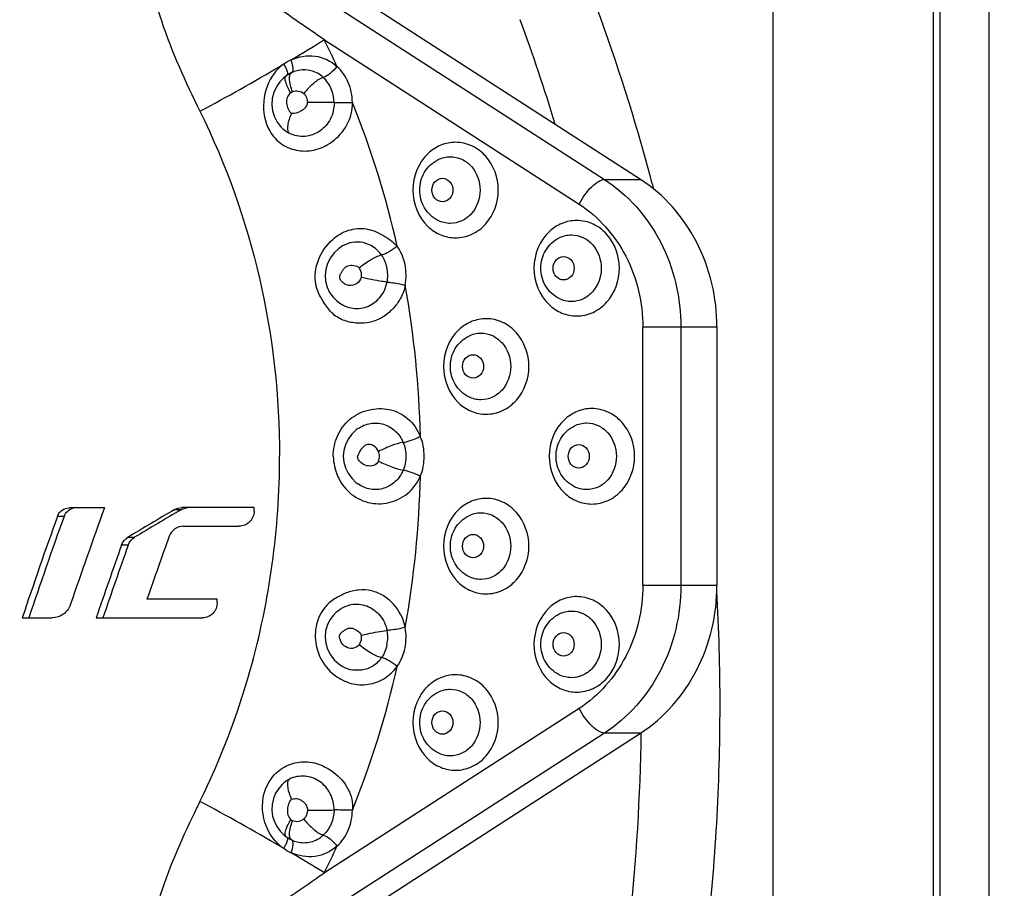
# Model space of a CAD drawing. Header units: millimetres. Extents: x 0 to 420, y 0 to 297.
# Tile 25 of 105: x 98.5 to 102.53, y 117.83 to 121.38. Entities that reach past the tile are written whole.
import ezdxf

# ---------------------------------------------------------------- set-up
doc = ezdxf.new("R2010")
doc.units = ezdxf.units.MM
doc.header["$LTSCALE"] = 23.1
doc.layers.get('0').update_dxf_attribs({"linetype": 'CONTINUOUS'})
doc.layers.add('DIM_PILOTEES', color=7, linetype='CONTINUOUS')
doc.styles.get("Standard").update_dxf_attribs({"font": 'txt', "width": 0.7})
doc.dimstyles.new('DIMSTYLE_1', dxfattribs={"dimtxt": 2.5, "dimasz": 3.5, "dimexe": 2, "dimexo": 0, "dimtad": 1, "dimlfac": 3.333333, "dimdsep": 46, "dimtxsty": 'Standard', "dimblk": '_FILLED', "dimblk1": '_FILLED', "dimblk2": '_FILLED', "dimcen": 0.09, "dimazin": 2, "dimtp": 0.5, "dimtm": 0.5, "dimtfac": 1, "dimtofl": 0, "dimtmove": 0, "dimatfit": 3, "dimldrblk": '_FILLED', "dimfxl": 0, "dimtolj": 1, "dimarcsym": 0})

# ---------------------------------------------------------------- blocks, each defined once
blk = doc.blocks.new('_FILLED')
at = {"color": 0, "linetype": 'ByBlock'}
blk.add_solid([(0, 0), (-1, 0.1429), (-1, -0.1429)], dxfattribs=at)
blk = doc.blocks.new('*D3')
at = {"layer": 'DIM_PILOTEES', "color": 2, "linetype": 'Continuous'}
for p, q in [((74.3574, 100.1284), (74.3574, 170.3745)), ((137.9574, 98.666), (137.9574, 170.3745)), ((74.3574, 168.3745), (106.1574, 168.3745)), ((137.9574, 168.3745), (106.1574, 168.3745))]:
    blk.add_line(p, q, dxfattribs=at)
at = {"layer": 'DIM_PILOTEES', "color": 2, "linetype": 'Continuous', "xscale": 3.5, "yscale": 3.5, "zscale": 3.5, "rotation": 180}
blk.add_blockref('_FILLED', (74.3574, 168.3745), dxfattribs=at)
at = {"layer": 'DIM_PILOTEES', "color": 2, "linetype": 'Continuous', "xscale": 3.5, "yscale": 3.5, "zscale": 3.5}
blk.add_blockref('_FILLED', (137.9574, 168.3745), dxfattribs=at)
at = {"layer": 'DIM_PILOTEES', "color": 2, "linetype": 'Continuous', "insert": (106.1574, 171.4995), "char_height": 2.5, "width": 8.035714, "attachment_point": 2, "line_spacing_factor": 0.9}
blk.add_mtext('{\\ftxt;\\W0.0001;\\H0.0001;\\~}{\\ftxt;\\W2.1428571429;\\H2.5; }{\\ftxt;\\W0.0001;\\H0.0001;\\~}', dxfattribs=at)

msp = doc.modelspace()

# ---------------------------------------------------------------- linework, layer by layer
at = {"color": 7, "linetype": 'Continuous'}
for p, q in [((102.2368, 123.5395), (102.2368, 115.7095)), ((102.2636, 123.5095), (102.2636, 115.7395)), ((102.4641, 123.5095), (102.4641, 115.7395)), ((101.5815, 122.376), (101.5815, 117.1631)), ((101.0416, 120.7252), (99.2556, 121.8771)), ((99.2314, 121.7976), (100.8941, 120.7252)), ((99.7494, 121.296), (100.7903, 120.6246)), ((99.5832, 121.1959), (99.5707, 121.1885)), ((99.5939, 121.1486), (99.5844, 121.1411)), ((99.6157, 121.1615), (99.6134, 121.1604)), ((99.6137, 121.1602), (99.6157, 121.1615)), ((100.8941, 120.7252), (101.0416, 120.7252)), ((99.8238, 120.4537), (99.8227, 120.453)), ((99.7984, 120.2309), (99.7988, 120.2305)), ((101.0503, 119.0676), (101.0503, 120.1216)), ((101.3536, 120.1215), (101.0503, 120.1215)), ((101.2061, 120.1215), (101.2061, 119.0676)), ((101.3536, 120.1215), (101.3536, 119.0676)), ((99.8862, 119.7072), (99.8867, 119.7075)), ((99.8867, 119.4815), (99.8863, 119.4818)), ((98.8511, 119.3837), (98.7072, 119.3838)), ((99.1636, 119.3764), (99.1362, 119.3764)), ((99.4621, 119.3849), (99.1672, 119.3849)), ((99.4622, 119.3704), (99.4621, 119.3849)), ((98.6858, 119.3491), (98.6586, 119.3491)), ((99.173, 119.3087), (99.4006, 119.3087)), ((98.9465, 119.2637), (98.9738, 119.2637)), ((98.948, 119.2321), (98.9206, 119.2321)), ((101.0503, 119.0676), (101.3536, 119.0676)), ((99.3113, 119.0111), (99.0247, 119.0111)), ((99.3117, 118.9966), (99.3113, 119.0111)), ((98.5147, 118.935), (98.6376, 118.9349)), ((98.8171, 118.9349), (99.2514, 118.9349)), ((99.7982, 118.9581), (99.7992, 118.9589)), ((99.8239, 118.7353), (99.8225, 118.7361)), ((100.7903, 118.5644), (99.7494, 117.8931)), ((100.8941, 118.4639), (99.2314, 117.3915)), ((99.2556, 117.312), (101.0416, 118.4639)), ((101.0416, 118.4639), (100.8941, 118.4639)), ((99.5707, 118.0006), (99.5832, 117.9932)), ((99.6076, 118.0317), (99.6134, 118.0287)), ((99.6134, 118.0287), (99.6157, 118.0276))]:
    msp.add_line(p, q, dxfattribs=at)
for points in [[(99.5844, 121.1411), (99.5676, 121.124), (99.5534, 121.1037), (99.5428, 121.0808), (99.5364, 121.0562), (99.5344, 121.0305), (99.5375, 121.0052), (99.5453, 120.9812), (99.5569, 120.9595), (99.5714, 120.9405), (99.576, 120.9356)], [(99.6134, 121.1604), (99.607, 121.157), (99.5998, 121.1527), (99.5939, 121.1486)], [(99.8238, 120.4537), (99.8075, 120.4425), (99.7895, 120.4254), (99.7743, 120.4048), (99.7628, 120.382), (99.7556, 120.3579), (99.7528, 120.3333), (99.7546, 120.3093), (99.7606, 120.286), (99.7709, 120.2641), (99.7851, 120.2443), (99.7988, 120.2305)], [(99.8867, 119.7075), (99.8798, 119.7023), (99.8612, 119.6845), (99.8463, 119.6641), (99.8354, 119.6418), (99.829, 119.6187), (99.8267, 119.5946), (99.8289, 119.5705), (99.8354, 119.5474), (99.8463, 119.5251), (99.8612, 119.5046), (99.8797, 119.4868), (99.8867, 119.4815)], [(99.7982, 118.9581), (99.7861, 118.9459), (99.7716, 118.9261), (99.761, 118.904), (99.7547, 118.8805), (99.7528, 118.8563), (99.7555, 118.8315), (99.7628, 118.8072), (99.7743, 118.7842), (99.7897, 118.7635), (99.8079, 118.7462), (99.8239, 118.7353)], [(99.5766, 118.2539), (99.5628, 118.238), (99.5504, 118.2181), (99.541, 118.1962), (99.5355, 118.1728), (99.5346, 118.1486), (99.538, 118.1247), (99.5453, 118.1019), (99.5561, 118.081), (99.5699, 118.0624)], [(99.5699, 118.0624), (99.5858, 118.0467), (99.5939, 118.0405)], [(99.5939, 118.0405), (99.6009, 118.0357), (99.6076, 118.0317)]]:
    msp.add_lwpolyline(points, dxfattribs=at)
for centre, radius, start, end in [((93.2245, 118.6239), 8.1363, 15.04805, 20.16901), ((93.0954, 118.6383), 7.9416, 16.92895, 20.17966), ((95.1023, 128.8245), 8.8473, 300.65507, 301.68552), ((96.4485, 119.6627), 3.6828, 24.4523, 26.3263), ((94.593, 129.693), 9.8541, 298.1433, 300.34016), ((99.698, 121.0357), 0.1971, 115.4646, 125.6343), ((99.667, 121.0528), 0.1202, 104.0884, 115.226), ((99.6389, 121.0421), 0.0453, 115.1776, 126.1628), ((99.6435, 121.0385), 0.1455, 20.2057, 23.015), ((96.3283, 119.6158), 3.8119, 12.6874, 21.9404), ((99.8367, 120.8996), 0.2411, 156.5165, 160.0078), ((93.1637, 118.6069), 8.1994, 14.72179, 15.05203), ((99.858, 120.3344), 0.1503, 11.4947, 14.2451), ((99.857, 120.3342), 0.1513, 8.7411, 11.4949), ((99.859, 120.334), 0.1493, 349.2162, 0.0704), ((99.8563, 120.3341), 0.152, 0.0583, 8.7377), ((96.2251, 119.5949), 3.9173, 1.1885, 10.279), ((96.3316, 119.5939), 3.2349, 344.3469, 0.0111), ((96.2251, 119.5942), 3.9173, 349.721, 358.8115), ((123.0664, 110.612), 25.7551, 160.08781, 161.0209), ((122.3807, 80.0393), 45.6915, 120.57915, 120.85582), ((122.2881, 80.221), 45.474, 120.56539, 120.84349), ((122.89, 110.7004), 25.7286, 160.35729, 161.33367), ((122.7837, 110.7453), 25.5878, 160.3515, 161.33327), ((123.2538, 110.5813), 25.6537, 160.20588, 160.8162), ((123.0773, 110.6514), 25.6353, 160.44437, 161.14786), ((122.9704, 110.6964), 25.4938, 160.43872, 161.14613), ((92.9753, 118.5744), 8.3909, 0.00124, 3.20699), ((99.8568, 118.8549), 0.1515, 348.5259, 359.9895), ((99.857, 118.8549), 0.1513, 359.9646, 10.675), ((96.3486, 119.5669), 3.7907, 338.0342, 347.3385), ((96.4474, 119.5638), 3.1153, 333.7322, 344.3046), ((92.9791, 118.5745), 8.3871, 353.44277, 0.00047), ((92.8019, 118.5745), 8.2428, 358.90951, 359.2306), ((92.8357, 118.5728), 8.209, 353.45045, 358.91682), ((99.8365, 118.2894), 0.241, 200.0026, 203.4961), ((104.785, 115.4412), 6.1858, 153.66774, 153.92284), ((94.4972, 109.3249), 10.0502, 59.68127, 61.83527), ((99.6389, 118.147), 0.0454, 233.8376, 244.8221), ((99.6893, 118.1487), 0.1883, 221.5658, 228.6406), ((99.6847, 118.1437), 0.1815, 228.6766, 231.158), ((99.6811, 118.1392), 0.1758, 231.1432, 236.1462), ((99.6669, 118.1363), 0.1202, 244.7751, 256.0498), ((96.4544, 119.5235), 3.6764, 333.6728, 335.546), ((99.698, 118.1534), 0.1971, 234.3657, 244.5355), ((95.169, 110.4749), 8.7183, 58.30662, 59.35232)]:
    msp.add_arc(centre, radius, start, end, dxfattribs=at)
for points, knots in [([(99.0733, 121.7671), (99.0549, 121.7386), (99.0326, 121.6718), (99.0351, 121.5697), (99.0535, 121.4702), (99.1115, 121.2773), (99.1816, 121.1241), (99.2411, 121.004)], [0, 0, 0, 0, 0.126208, 0.252112, 0.377024, 0.501589, 1, 1, 1, 1]), ([(99.7493, 121.2958), (99.7223, 121.3143), (99.6686, 121.3513), (99.5889, 121.4065), (99.5109, 121.4607), (99.4356, 121.5135), (99.375, 121.5562), (99.3294, 121.589), (99.2982, 121.6117), (99.2707, 121.6322), (99.2506, 121.6476), (99.238, 121.658), (99.2313, 121.6639), (99.2277, 121.6677), (99.2255, 121.6705), (99.2258, 121.6713)], [0, 0, 0, 0, 0.152341, 0.303154, 0.450859, 0.594241, 0.73121, 0.795465, 0.855676, 0.910323, 0.955515, 0.973166, 0.986772, 0.995804, 1, 1, 1, 1]), ([(99.6133, 121.2136), (99.6434, 121.2273), (99.7125, 121.2401), (99.7764, 121.2094), (99.8009, 121.1874)], [0, 0, 0, 0, 0.500887, 1, 1, 1, 1]), ([(99.5832, 121.1959), (99.5881, 121.1878), (99.5948, 121.1745), (99.6, 121.1579), (99.5977, 121.1523)], [0, 0, 0, 0, 0.611129, 1, 1, 1, 1]), ([(99.6216, 121.179), (99.6215, 121.1816), (99.6201, 121.1935), (99.6166, 121.205), (99.6133, 121.2136)], [0, 0, 0, 0, 0.223609, 1, 1, 1, 1]), ([(99.6191, 121.165), (99.6196, 121.1658), (99.6214, 121.1702), (99.6217, 121.1752), (99.6216, 121.179)], [0, 0, 0, 0, 0.202315, 1, 1, 1, 1]), ([(99.8009, 121.1874), (99.7927, 121.1764), (99.7761, 121.1589), (99.7555, 121.1443), (99.7452, 121.1418)], [0, 0, 0, 0, 0.563463, 1, 1, 1, 1]), ([(99.8641, 121.0401), (99.8637, 121.0678), (99.8526, 121.1226), (99.8207, 121.169), (99.801, 121.1872)], [0, 0, 0, 0, 0.50848, 1, 1, 1, 1]), ([(99.5452, 121.1598), (99.5202, 121.1269), (99.4909, 121.0453), (99.5055, 120.9587), (99.526, 120.9233)], [0, 0, 0, 0, 0.502215, 1, 1, 1, 1]), ([(99.6121, 121.0787), (99.6036, 121.0928), (99.5934, 121.1127), (99.5884, 121.1372), (99.5912, 121.1466), (99.5939, 121.1486)], [0, 0, 0, 0, 0.654653, 0.869595, 1, 1, 1, 1]), ([(99.6109, 121.1103), (99.6086, 121.1199), (99.6056, 121.1355), (99.6079, 121.1527), (99.6116, 121.1578)], [0, 0, 0, 0, 0.610859, 1, 1, 1, 1]), ([(99.6116, 121.1578), (99.6119, 121.1582), (99.6126, 121.1591), (99.6133, 121.1599), (99.6137, 121.1602)], [0, 0, 0, 0, 0.51508, 1, 1, 1, 1]), ([(99.7452, 121.1418), (99.7309, 121.155), (99.6958, 121.1743), (99.6559, 121.1739), (99.6377, 121.1694)], [0, 0, 0, 0, 0.509781, 1, 1, 1, 1]), ([(99.7452, 121.1418), (99.7307, 121.1376), (99.7016, 121.1164), (99.6775, 121.0915), (99.6656, 121.0758)], [0, 0, 0, 0, 0.432934, 1, 1, 1, 1]), ([(99.6121, 121.0787), (99.6058, 121.0742), (99.5958, 121.0608), (99.5938, 121.0364), (99.6, 121.0137), (99.6091, 120.9998), (99.6155, 120.9957)], [0, 0, 0, 0, 0.247618, 0.502398, 0.755579, 1, 1, 1, 1]), ([(99.6196, 121.0832), (99.6269, 121.0866), (99.644, 121.0892), (99.6596, 121.0814), (99.6656, 121.0758)], [0, 0, 0, 0, 0.495236, 1, 1, 1, 1]), ([(99.7892, 121.0392), (99.7894, 121.0164), (99.7798, 120.9704), (99.734, 120.9186), (99.6704, 120.8954), (99.6258, 120.9037), (99.6067, 120.9131)], [0, 0, 0, 0, 0.259813, 0.511747, 0.756128, 1, 1, 1, 1]), ([(99.6155, 120.9957), (99.6293, 120.9942), (99.6562, 121.0028), (99.6818, 121.026), (99.6809, 121.04)], [0, 0, 0, 0, 0.496702, 1, 1, 1, 1]), ([(99.7892, 121.0392), (99.7821, 121.0395), (99.746, 121.0403), (99.7099, 121.0403), (99.6809, 121.04)], [0, 0, 0, 0, 0.195966, 1, 1, 1, 1]), ([(99.7801, 120.8789), (99.8051, 120.8969), (99.8482, 120.9447), (99.8657, 121.0085), (99.8641, 121.0401)], [0, 0, 0, 0, 0.493031, 1, 1, 1, 1]), ([(99.7892, 121.0392), (99.7942, 121.0392), (99.8192, 121.0394), (99.8441, 121.0398), (99.8641, 121.0401)], [0, 0, 0, 0, 0.199965, 1, 1, 1, 1]), ([(99.241, 121.004), (99.348, 120.7878), (99.5117, 120.3256), (99.5665, 119.8387), (99.5665, 119.5945)], [0, 0, 0, 0, 0.496966, 1, 1, 1, 1]), ([(99.6067, 120.9131), (99.6003, 120.9189), (99.5987, 120.9464), (99.605, 120.968), (99.6101, 120.9821)], [0, 0, 0, 0, 0.363981, 1, 1, 1, 1]), ([(99.526, 120.9233), (99.5383, 120.9021), (99.5726, 120.8648), (99.6426, 120.8382), (99.7165, 120.843), (99.7606, 120.8648), (99.7801, 120.8789)], [0, 0, 0, 0, 0.254029, 0.503361, 0.75083, 1, 1, 1, 1]), ([(100.2854, 120.877), (100.2651, 120.877), (100.2235, 120.8687), (100.1882, 120.8455), (100.173, 120.8312)], [0, 0, 0, 0, 0.493408, 1, 1, 1, 1]), ([(100.2854, 120.487), (100.3082, 120.487), (100.3551, 120.4976), (100.433, 120.5568), (100.4781, 120.682), (100.433, 120.8072), (100.3552, 120.8663), (100.3082, 120.877), (100.2854, 120.877)], [0, 0, 0, 0, 0.119586, 0.243043, 0.499986, 0.756937, 0.880408, 1, 1, 1, 1]), ([(100.173, 120.8312), (100.1339, 120.7944), (100.0881, 120.6825), (100.1334, 120.5704), (100.1723, 120.5334)], [0, 0, 0, 0, 0.499887, 1, 1, 1, 1]), ([(100.264, 120.8182), (100.2799, 120.8182), (100.3127, 120.8107), (100.3671, 120.7697), (100.3859, 120.7162), (100.3859, 120.682)], [0, 0, 0, 0, 0.239157, 0.486022, 1, 1, 1, 1]), ([(100.2139, 120.5578), (100.1915, 120.569), (100.1526, 120.6057), (100.1322, 120.682), (100.1526, 120.7583), (100.1916, 120.7949), (100.2139, 120.8062)], [0, 0, 0, 0, 0.249202, 0.500074, 0.750897, 1, 1, 1, 1]), ([(100.2319, 120.6339), (100.2207, 120.6339), (100.1969, 120.6457), (100.1848, 120.682), (100.1969, 120.7183), (100.2207, 120.73), (100.2319, 120.73)], [0, 0, 0, 0, 0.240287, 0.499979, 0.759679, 1, 1, 1, 1]), ([(100.2319, 120.73), (100.2431, 120.73), (100.2669, 120.7183), (100.279, 120.682), (100.2669, 120.6457), (100.2431, 120.6339), (100.2319, 120.6339)], [0, 0, 0, 0, 0.240287, 0.499979, 0.759679, 1, 1, 1, 1]), ([(100.7903, 120.6246), (100.8038, 120.6507), (100.8283, 120.6853), (100.8662, 120.7169), (100.8858, 120.7252), (100.8941, 120.7252)], [0, 0, 0, 0, 0.592718, 0.831922, 1, 1, 1, 1]), ([(100.8941, 120.7252), (100.9901, 120.6634), (101.1519, 120.4783), (101.2061, 120.241), (101.2061, 120.1215)], [0, 0, 0, 0, 0.488599, 1, 1, 1, 1]), ([(101.3536, 120.1215), (101.3536, 120.241), (101.2994, 120.4783), (101.1375, 120.6634), (101.0416, 120.7252)], [0, 0, 0, 0, 0.511401, 1, 1, 1, 1]), ([(100.3859, 120.682), (100.3859, 120.6477), (100.3671, 120.5943), (100.3127, 120.5532), (100.2799, 120.5458), (100.264, 120.5458)], [0, 0, 0, 0, 0.513832, 0.76077, 1, 1, 1, 1]), ([(100.7903, 120.6246), (100.8702, 120.5731), (101.0051, 120.4189), (101.0503, 120.2211), (101.0503, 120.1216)], [0, 0, 0, 0, 0.488598, 1, 1, 1, 1]), ([(100.1723, 120.5334), (100.1876, 120.5189), (100.223, 120.4954), (100.2649, 120.487), (100.2854, 120.487)], [0, 0, 0, 0, 0.506692, 1, 1, 1, 1]), ([(100.7804, 120.5577), (100.7601, 120.5577), (100.7185, 120.5494), (100.6832, 120.5262), (100.668, 120.5119)], [0, 0, 0, 0, 0.493408, 1, 1, 1, 1]), ([(100.7804, 120.1677), (100.8032, 120.1677), (100.8502, 120.1783), (100.928, 120.2375), (100.9731, 120.3627), (100.928, 120.4879), (100.8502, 120.5471), (100.8032, 120.5577), (100.7804, 120.5577)], [0, 0, 0, 0, 0.119586, 0.243043, 0.499986, 0.756937, 0.880408, 1, 1, 1, 1]), ([(99.7834, 120.4805), (99.8022, 120.497), (99.846, 120.5228), (99.9218, 120.529), (99.9909, 120.5004), (100.0293, 120.4699), (100.0471, 120.453)], [0, 0, 0, 0, 0.255264, 0.502406, 0.748995, 1, 1, 1, 1]), ([(100.668, 120.5119), (100.6289, 120.4751), (100.5831, 120.3633), (100.6284, 120.2512), (100.6673, 120.2142)], [0, 0, 0, 0, 0.499887, 1, 1, 1, 1]), ([(100.759, 120.4989), (100.7749, 120.4989), (100.8077, 120.4915), (100.8621, 120.4504), (100.8809, 120.397), (100.8809, 120.3627)], [0, 0, 0, 0, 0.239157, 0.486022, 1, 1, 1, 1]), ([(99.7165, 120.3678), (99.719, 120.3787), (99.7323, 120.4208), (99.7587, 120.4588), (99.7834, 120.4805)], [0, 0, 0, 0, 0.25393, 1, 1, 1, 1]), ([(99.9831, 120.417), (99.9661, 120.4418), (99.9124, 120.4789), (99.8485, 120.468), (99.8238, 120.4537)], [0, 0, 0, 0, 0.512769, 1, 1, 1, 1]), ([(100.0471, 120.453), (100.0369, 120.4443), (100.0166, 120.4304), (99.9941, 120.4191), (99.9831, 120.417)], [0, 0, 0, 0, 0.546022, 1, 1, 1, 1]), ([(100.0795, 120.2939), (100.0847, 120.3213), (100.0844, 120.378), (100.0626, 120.4305), (100.0471, 120.453)], [0, 0, 0, 0, 0.504574, 1, 1, 1, 1]), ([(100.7089, 120.2385), (100.6866, 120.2498), (100.6476, 120.2864), (100.6272, 120.3627), (100.6477, 120.439), (100.6866, 120.4757), (100.7089, 120.4869)], [0, 0, 0, 0, 0.249202, 0.500074, 0.750897, 1, 1, 1, 1]), ([(99.8916, 120.3642), (99.9067, 120.3769), (99.9358, 120.397), (99.9679, 120.4136), (99.9831, 120.417)], [0, 0, 0, 0, 0.558674, 1, 1, 1, 1]), ([(99.8134, 120.3338), (99.8147, 120.338), (99.8191, 120.3456), (99.8258, 120.3566), (99.8338, 120.3668), (99.8486, 120.3752), (99.8694, 120.3757), (99.8864, 120.3704), (99.8916, 120.3642)], [0, 0, 0, 0, 0.130765, 0.260887, 0.389308, 0.51439, 0.757957, 1, 1, 1, 1]), ([(100.7269, 120.3147), (100.7157, 120.3147), (100.6919, 120.3264), (100.6798, 120.3627), (100.6919, 120.399), (100.7157, 120.4107), (100.7269, 120.4107)], [0, 0, 0, 0, 0.240287, 0.499979, 0.759679, 1, 1, 1, 1]), ([(100.7269, 120.4107), (100.7381, 120.4107), (100.7619, 120.399), (100.7741, 120.3627), (100.7619, 120.3264), (100.7381, 120.3147), (100.7269, 120.3147)], [0, 0, 0, 0, 0.240287, 0.499979, 0.759679, 1, 1, 1, 1]), ([(99.7498, 120.2191), (99.7356, 120.2408), (99.7098, 120.2877), (99.7107, 120.3423), (99.7165, 120.3678)], [0, 0, 0, 0, 0.497792, 1, 1, 1, 1]), ([(99.8994, 120.3255), (99.8967, 120.3153), (99.8838, 120.2962), (99.8565, 120.2904), (99.836, 120.2953), (99.8237, 120.3052), (99.8112, 120.3165), (99.8117, 120.3286), (99.8134, 120.3338)], [0, 0, 0, 0, 0.252965, 0.495193, 0.618152, 0.743428, 0.870492, 1, 1, 1, 1]), ([(100.8809, 120.3627), (100.8809, 120.3285), (100.8621, 120.275), (100.8077, 120.234), (100.7749, 120.2265), (100.759, 120.2265)], [0, 0, 0, 0, 0.513832, 0.76077, 1, 1, 1, 1]), ([(100.0795, 120.2939), (100.077, 120.2753), (100.0636, 120.2397), (100.0303, 120.1954), (99.9885, 120.16), (99.9379, 120.1401), (99.8841, 120.1359), (99.8308, 120.146), (99.7817, 120.1732), (99.7599, 120.2036), (99.7498, 120.2191)], [0, 0, 0, 0, 0.129175, 0.255546, 0.379635, 0.501875, 0.624031, 0.74722, 0.872174, 1, 1, 1, 1]), ([(99.7988, 120.2305), (99.8155, 120.2159), (99.8559, 120.1944), (99.9242, 120.1993), (99.9809, 120.2396), (100.0012, 120.2829), (100.0057, 120.3061)], [0, 0, 0, 0, 0.250265, 0.488, 0.733697, 1, 1, 1, 1]), ([(100.0057, 120.3061), (99.9987, 120.3068), (99.963, 120.3118), (99.9276, 120.3189), (99.8994, 120.3255)], [0, 0, 0, 0, 0.194955, 1, 1, 1, 1]), ([(100.0057, 120.3061), (100.0106, 120.3058), (100.0355, 120.3031), (100.06, 120.2985), (100.0795, 120.2939)], [0, 0, 0, 0, 0.199372, 1, 1, 1, 1]), ([(100.6673, 120.2142), (100.6826, 120.1997), (100.718, 120.1761), (100.7599, 120.1677), (100.7804, 120.1677)], [0, 0, 0, 0, 0.506692, 1, 1, 1, 1]), ([(100.4106, 120.1565), (100.3903, 120.1565), (100.3487, 120.1482), (100.3134, 120.125), (100.2982, 120.1107)], [0, 0, 0, 0, 0.493408, 1, 1, 1, 1]), ([(100.4106, 119.7665), (100.4334, 119.7665), (100.4803, 119.7771), (100.5582, 119.8363), (100.6033, 119.9615), (100.5582, 120.0867), (100.4803, 120.1459), (100.4334, 120.1565), (100.4106, 120.1565)], [0, 0, 0, 0, 0.119586, 0.243043, 0.499986, 0.756937, 0.880408, 1, 1, 1, 1]), ([(100.2982, 120.1107), (100.2591, 120.0739), (100.2133, 119.962), (100.2585, 119.85), (100.2975, 119.8129)], [0, 0, 0, 0, 0.499887, 1, 1, 1, 1]), ([(100.3892, 120.0977), (100.4051, 120.0977), (100.4379, 120.0902), (100.4923, 120.0492), (100.5111, 119.9957), (100.5111, 119.9615)], [0, 0, 0, 0, 0.239157, 0.486022, 1, 1, 1, 1]), ([(100.3391, 119.8373), (100.3167, 119.8486), (100.2778, 119.8852), (100.2574, 119.9615), (100.2778, 120.0378), (100.3168, 120.0744), (100.3391, 120.0857)], [0, 0, 0, 0, 0.249202, 0.500074, 0.750897, 1, 1, 1, 1]), ([(100.3571, 119.9135), (100.3459, 119.9135), (100.3221, 119.9252), (100.3099, 119.9615), (100.3221, 119.9978), (100.3459, 120.0095), (100.3571, 120.0095)], [0, 0, 0, 0, 0.240287, 0.499979, 0.759679, 1, 1, 1, 1]), ([(100.3571, 120.0095), (100.3683, 120.0095), (100.3921, 119.9978), (100.4042, 119.9615), (100.3921, 119.9252), (100.3683, 119.9135), (100.3571, 119.9135)], [0, 0, 0, 0, 0.240287, 0.499979, 0.759679, 1, 1, 1, 1]), ([(100.5111, 119.9615), (100.5111, 119.9273), (100.4923, 119.8738), (100.4379, 119.8328), (100.4051, 119.8253), (100.3892, 119.8253)], [0, 0, 0, 0, 0.513832, 0.76077, 1, 1, 1, 1]), ([(100.2975, 119.8129), (100.3127, 119.7985), (100.3482, 119.7749), (100.3901, 119.7665), (100.4106, 119.7665)], [0, 0, 0, 0, 0.506692, 1, 1, 1, 1]), ([(99.8517, 119.7443), (99.8738, 119.7632), (99.9275, 119.789), (100.0157, 119.7926), (100.0961, 119.7527), (100.1304, 119.7033), (100.1415, 119.6761)], [0, 0, 0, 0, 0.252569, 0.498795, 0.74484, 1, 1, 1, 1]), ([(100.8423, 119.7895), (100.822, 119.7895), (100.7805, 119.7813), (100.7452, 119.7581), (100.73, 119.7438)], [0, 0, 0, 0, 0.493408, 1, 1, 1, 1]), ([(100.8423, 119.3995), (100.8651, 119.3995), (100.9121, 119.4102), (100.9899, 119.4693), (101.0351, 119.5945), (100.99, 119.7198), (100.9121, 119.7789), (100.8652, 119.7895), (100.8423, 119.7895)], [0, 0, 0, 0, 0.119586, 0.243043, 0.499986, 0.756937, 0.880408, 1, 1, 1, 1]), ([(99.7854, 119.5945), (99.7862, 119.6227), (99.7971, 119.6789), (99.8307, 119.7263), (99.8517, 119.7443)], [0, 0, 0, 0, 0.504366, 1, 1, 1, 1]), ([(99.8867, 119.7076), (99.9017, 119.7182), (99.9366, 119.7334), (99.9931, 119.729), (100.0424, 119.7006), (100.064, 119.6687), (100.0711, 119.6512)], [0, 0, 0, 0, 0.250851, 0.495952, 0.743567, 1, 1, 1, 1]), ([(100.73, 119.7438), (100.6908, 119.707), (100.645, 119.5951), (100.6903, 119.483), (100.7293, 119.446)], [0, 0, 0, 0, 0.499887, 1, 1, 1, 1]), ([(100.8209, 119.7307), (100.8369, 119.7307), (100.8697, 119.7233), (100.924, 119.6822), (100.9429, 119.6288), (100.9429, 119.5945)], [0, 0, 0, 0, 0.239157, 0.486022, 1, 1, 1, 1]), ([(100.7709, 119.4704), (100.7485, 119.4816), (100.7096, 119.5182), (100.6891, 119.5946), (100.7096, 119.6709), (100.7485, 119.7075), (100.7709, 119.7187)], [0, 0, 0, 0, 0.249202, 0.500074, 0.750897, 1, 1, 1, 1]), ([(100.0714, 119.6514), (100.0556, 119.6488), (100.0214, 119.6374), (99.9885, 119.6233), (99.9708, 119.6144)], [0, 0, 0, 0, 0.447764, 1, 1, 1, 1]), ([(100.0714, 119.6514), (100.0828, 119.6528), (100.1067, 119.6604), (100.1296, 119.67), (100.1415, 119.6761)], [0, 0, 0, 0, 0.460241, 1, 1, 1, 1]), ([(100.1415, 119.5129), (100.1521, 119.5386), (100.163, 119.5945), (100.1521, 119.6505), (100.1415, 119.6761)], [0, 0, 0, 0, 0.5, 1, 1, 1, 1]), ([(99.9708, 119.6144), (99.9657, 119.6232), (99.9562, 119.6361), (99.9369, 119.6439), (99.9163, 119.6418), (99.8961, 119.6227), (99.8895, 119.6032), (99.8844, 119.594)], [0, 0, 0, 0, 0.251272, 0.373224, 0.494568, 0.741141, 1, 1, 1, 1]), ([(100.7888, 119.5465), (100.7777, 119.5465), (100.7539, 119.5582), (100.7417, 119.5945), (100.7539, 119.6309), (100.7777, 119.6426), (100.7888, 119.6426)], [0, 0, 0, 0, 0.240287, 0.499979, 0.759679, 1, 1, 1, 1]), ([(100.7888, 119.6426), (100.8, 119.6426), (100.8238, 119.6309), (100.836, 119.5945), (100.8238, 119.5582), (100.8, 119.5465), (100.7888, 119.5465)], [0, 0, 0, 0, 0.240287, 0.499979, 0.759679, 1, 1, 1, 1]), ([(99.7854, 119.5945), (99.7868, 119.567), (99.7983, 119.5122), (99.8307, 119.4658), (99.8508, 119.4476)], [0, 0, 0, 0, 0.503986, 1, 1, 1, 1]), ([(99.9708, 119.5747), (99.967, 119.5663), (99.9507, 119.5534), (99.9219, 119.5543), (99.8964, 119.5668), (99.8851, 119.5845), (99.8844, 119.594)], [0, 0, 0, 0, 0.248779, 0.493161, 0.742817, 1, 1, 1, 1]), ([(99.9708, 119.5747), (99.9885, 119.5658), (100.0214, 119.5517), (100.0556, 119.5403), (100.0714, 119.5377)], [0, 0, 0, 0, 0.552238, 1, 1, 1, 1]), ([(100.9429, 119.5945), (100.9429, 119.5603), (100.9241, 119.5069), (100.8697, 119.4658), (100.8369, 119.4583), (100.8209, 119.4583)], [0, 0, 0, 0, 0.513832, 0.76077, 1, 1, 1, 1]), ([(100.0712, 119.5377), (100.0642, 119.5203), (100.0424, 119.4885), (99.9932, 119.46), (99.9366, 119.4557), (99.9017, 119.4708), (99.8867, 119.4815)], [0, 0, 0, 0, 0.256327, 0.503963, 0.749217, 1, 1, 1, 1]), ([(100.1415, 119.5129), (100.1296, 119.5191), (100.1067, 119.5287), (100.0828, 119.5362), (100.0714, 119.5377)], [0, 0, 0, 0, 0.539757, 1, 1, 1, 1]), ([(99.8508, 119.4476), (99.8724, 119.4281), (99.9252, 119.3994), (100.0141, 119.3989), (100.0939, 119.4378), (100.1301, 119.486), (100.1415, 119.5129)], [0, 0, 0, 0, 0.252938, 0.499074, 0.745469, 1, 1, 1, 1]), ([(100.4106, 119.4226), (100.3903, 119.4226), (100.3487, 119.4143), (100.3134, 119.3911), (100.2982, 119.3768)], [0, 0, 0, 0, 0.493408, 1, 1, 1, 1]), ([(100.4106, 119.0326), (100.4334, 119.0326), (100.4803, 119.0432), (100.5582, 119.1024), (100.6033, 119.2276), (100.5582, 119.3528), (100.4803, 119.412), (100.4334, 119.4226), (100.4106, 119.4226)], [0, 0, 0, 0, 0.119586, 0.243043, 0.499986, 0.756937, 0.880408, 1, 1, 1, 1]), ([(100.7293, 119.446), (100.7445, 119.4315), (100.78, 119.4079), (100.8219, 119.3995), (100.8423, 119.3995)], [0, 0, 0, 0, 0.506692, 1, 1, 1, 1]), ([(98.6586, 119.3491), (98.6621, 119.3591), (98.6755, 119.3771), (98.6969, 119.3838), (98.7072, 119.3838)], [0, 0, 0, 0, 0.504726, 1, 1, 1, 1]), ([(98.6858, 119.3491), (98.6887, 119.3574), (98.6989, 119.3727), (98.7153, 119.3809), (98.7237, 119.3827)], [0, 0, 0, 0, 0.504256, 1, 1, 1, 1]), ([(99.4622, 119.3704), (99.4624, 119.3546), (99.4491, 119.3216), (99.4162, 119.3087), (99.4006, 119.3087)], [0, 0, 0, 0, 0.503336, 1, 1, 1, 1]), ([(100.2982, 119.3768), (100.2591, 119.34), (100.2133, 119.2281), (100.2585, 119.1161), (100.2975, 119.079)], [0, 0, 0, 0, 0.499887, 1, 1, 1, 1]), ([(100.3391, 119.1034), (100.3167, 119.1147), (100.2778, 119.1513), (100.2574, 119.2276), (100.2778, 119.3039), (100.3168, 119.3405), (100.3391, 119.3518)], [0, 0, 0, 0, 0.249202, 0.500074, 0.750897, 1, 1, 1, 1]), ([(100.3892, 119.3638), (100.4051, 119.3638), (100.4379, 119.3563), (100.4923, 119.3153), (100.5111, 119.2618), (100.5111, 119.2276)], [0, 0, 0, 0, 0.239157, 0.486022, 1, 1, 1, 1]), ([(99.173, 119.3087), (99.1608, 119.3087), (99.1358, 119.3011), (99.12, 119.2802), (99.1159, 119.2687)], [0, 0, 0, 0, 0.496999, 1, 1, 1, 1]), ([(100.3571, 119.1795), (100.3459, 119.1795), (100.3221, 119.1913), (100.3099, 119.2276), (100.3221, 119.2639), (100.3459, 119.2756), (100.3571, 119.2756)], [0, 0, 0, 0, 0.240287, 0.499979, 0.759679, 1, 1, 1, 1]), ([(100.3571, 119.2756), (100.3683, 119.2756), (100.3921, 119.2639), (100.4042, 119.2276), (100.3921, 119.1913), (100.3683, 119.1795), (100.3571, 119.1795)], [0, 0, 0, 0, 0.240287, 0.499979, 0.759679, 1, 1, 1, 1]), ([(100.5111, 119.2276), (100.5111, 119.1933), (100.4923, 119.1399), (100.4379, 119.0988), (100.4051, 119.0914), (100.3892, 119.0914)], [0, 0, 0, 0, 0.513832, 0.76077, 1, 1, 1, 1]), ([(100.0795, 118.8952), (100.0739, 118.9307), (100.0461, 118.9811), (99.9918, 119.0277), (99.9421, 119.0473), (99.8893, 119.051), (99.8461, 119.0405), (99.8144, 119.0251), (99.783, 119.0082), (99.7618, 118.9906), (99.7508, 118.9765)], [0, 0, 0, 0, 0.254426, 0.379206, 0.501605, 0.624545, 0.747664, 0.810361, 0.873596, 1, 1, 1, 1]), ([(100.2975, 119.079), (100.3127, 119.0645), (100.3482, 119.041), (100.3901, 119.0326), (100.4106, 119.0326)], [0, 0, 0, 0, 0.506692, 1, 1, 1, 1]), ([(101.0503, 119.0676), (101.0503, 118.968), (101.0052, 118.7702), (100.8703, 118.616), (100.7903, 118.5644)], [0, 0, 0, 0, 0.511401, 1, 1, 1, 1]), ([(101.2061, 119.0676), (101.2061, 118.9481), (101.1519, 118.7107), (100.9901, 118.5257), (100.8941, 118.4639)], [0, 0, 0, 0, 0.511401, 1, 1, 1, 1]), ([(101.0416, 118.4639), (101.1375, 118.5257), (101.2994, 118.7107), (101.3536, 118.9481), (101.3536, 119.0676)], [0, 0, 0, 0, 0.488599, 1, 1, 1, 1]), ([(100.7804, 119.0214), (100.7601, 119.0214), (100.7185, 119.0131), (100.6832, 118.9899), (100.668, 118.9756)], [0, 0, 0, 0, 0.493408, 1, 1, 1, 1]), ([(100.7804, 118.6314), (100.8032, 118.6314), (100.8502, 118.642), (100.928, 118.7011), (100.9731, 118.8264), (100.928, 118.9516), (100.8502, 119.0107), (100.8032, 119.0214), (100.7804, 119.0214)], [0, 0, 0, 0, 0.119586, 0.243043, 0.499986, 0.756937, 0.880408, 1, 1, 1, 1]), ([(98.7115, 118.9881), (98.7063, 118.9729), (98.6862, 118.9451), (98.6534, 118.9348), (98.6376, 118.9349)], [0, 0, 0, 0, 0.504516, 1, 1, 1, 1]), ([(99.3117, 118.9966), (99.312, 118.9808), (99.2996, 118.9478), (99.2669, 118.9349), (99.2514, 118.9349)], [0, 0, 0, 0, 0.503839, 1, 1, 1, 1]), ([(99.7508, 118.9765), (99.7331, 118.954), (99.7085, 118.8992), (99.7113, 118.8396), (99.7185, 118.8115)], [0, 0, 0, 0, 0.496532, 1, 1, 1, 1]), ([(99.7992, 118.9589), (99.8158, 118.9734), (99.8564, 118.995), (99.9251, 118.9885), (99.9812, 118.948), (100.0014, 118.9054), (100.0057, 118.883)], [0, 0, 0, 0, 0.249404, 0.491912, 0.741566, 1, 1, 1, 1]), ([(100.668, 118.9756), (100.6289, 118.9388), (100.5831, 118.8269), (100.6284, 118.7148), (100.6673, 118.6778)], [0, 0, 0, 0, 0.499887, 1, 1, 1, 1]), ([(100.7089, 118.7022), (100.6866, 118.7134), (100.6476, 118.7501), (100.6272, 118.8264), (100.6477, 118.9027), (100.6866, 118.9393), (100.7089, 118.9506)], [0, 0, 0, 0, 0.249202, 0.500074, 0.750897, 1, 1, 1, 1]), ([(100.759, 118.9626), (100.7749, 118.9626), (100.8077, 118.9551), (100.8621, 118.9141), (100.8809, 118.8606), (100.8809, 118.8264)], [0, 0, 0, 0, 0.239157, 0.486022, 1, 1, 1, 1]), ([(99.8169, 118.8724), (99.8197, 118.8756), (99.8266, 118.8805), (99.8369, 118.8874), (99.8483, 118.8928), (99.8609, 118.8935), (99.8728, 118.8893), (99.8872, 118.8814), (99.8971, 118.8716), (99.8994, 118.8635)], [0, 0, 0, 0, 0.126429, 0.252061, 0.376212, 0.498968, 0.622582, 0.747628, 1, 1, 1, 1]), ([(100.0795, 118.8952), (100.06, 118.8906), (100.0355, 118.886), (100.0106, 118.8833), (100.0057, 118.883)], [0, 0, 0, 0, 0.800628, 1, 1, 1, 1]), ([(100.0471, 118.736), (100.0626, 118.7586), (100.0844, 118.8111), (100.0847, 118.8678), (100.0795, 118.8952)], [0, 0, 0, 0, 0.495426, 1, 1, 1, 1]), ([(99.8916, 118.8249), (99.8852, 118.817), (99.8653, 118.8055), (99.8388, 118.8135), (99.8224, 118.8272), (99.8152, 118.8417), (99.8082, 118.8573), (99.8133, 118.8684), (99.8169, 118.8724)], [0, 0, 0, 0, 0.24272, 0.484806, 0.611577, 0.741492, 0.872416, 1, 1, 1, 1]), ([(99.8994, 118.8635), (99.9087, 118.8657), (99.9439, 118.8734), (99.9793, 118.8803), (100.0057, 118.883)], [0, 0, 0, 0, 0.26458, 1, 1, 1, 1]), ([(100.7269, 118.7783), (100.7157, 118.7783), (100.6919, 118.7901), (100.6798, 118.8264), (100.6919, 118.8627), (100.7157, 118.8744), (100.7269, 118.8744)], [0, 0, 0, 0, 0.240312, 0.5, 0.759688, 1, 1, 1, 1]), ([(100.7269, 118.8744), (100.7381, 118.8744), (100.7619, 118.8627), (100.7741, 118.8264), (100.7619, 118.7901), (100.7381, 118.7783), (100.7269, 118.7783)], [0, 0, 0, 0, 0.240287, 0.499979, 0.759679, 1, 1, 1, 1]), ([(99.7185, 118.8115), (99.7213, 118.8003), (99.7361, 118.7572), (99.766, 118.7193), (99.7932, 118.6992)], [0, 0, 0, 0, 0.254945, 1, 1, 1, 1]), ([(99.9831, 118.772), (99.9679, 118.7755), (99.9358, 118.792), (99.9067, 118.8121), (99.8916, 118.8249)], [0, 0, 0, 0, 0.441326, 1, 1, 1, 1]), ([(100.8809, 118.8264), (100.8809, 118.7921), (100.8621, 118.7387), (100.8077, 118.6976), (100.7749, 118.6902), (100.759, 118.6902)], [0, 0, 0, 0, 0.513825, 0.760759, 1, 1, 1, 1]), ([(99.9831, 118.772), (99.9737, 118.7584), (99.9497, 118.7348), (99.9181, 118.7231), (99.9022, 118.7207)], [0, 0, 0, 0, 0.506838, 1, 1, 1, 1]), ([(100.0471, 118.736), (100.0369, 118.7448), (100.0166, 118.7587), (99.9941, 118.77), (99.9831, 118.772)], [0, 0, 0, 0, 0.546022, 1, 1, 1, 1]), ([(99.7932, 118.6992), (99.8127, 118.6849), (99.8458, 118.6681), (99.8932, 118.66), (99.9402, 118.6632), (99.9983, 118.6821), (100.0321, 118.7173), (100.0471, 118.736)], [0, 0, 0, 0, 0.254554, 0.378702, 0.501872, 0.747558, 1, 1, 1, 1]), ([(99.9022, 118.7207), (99.8986, 118.7207), (99.8863, 118.721), (99.874, 118.7208), (99.8653, 118.7207)], [0, 0, 0, 0, 0.291705, 1, 1, 1, 1]), ([(100.2854, 118.7021), (100.2651, 118.7021), (100.2235, 118.6938), (100.1882, 118.6706), (100.173, 118.6563)], [0, 0, 0, 0, 0.493408, 1, 1, 1, 1]), ([(100.2854, 118.3121), (100.3082, 118.3121), (100.3551, 118.3227), (100.433, 118.3819), (100.4781, 118.5071), (100.433, 118.6323), (100.3552, 118.6915), (100.3082, 118.7021), (100.2854, 118.7021)], [0, 0, 0, 0, 0.119586, 0.243043, 0.499986, 0.756937, 0.880408, 1, 1, 1, 1]), ([(100.173, 118.6563), (100.1339, 118.6195), (100.0881, 118.5077), (100.1334, 118.3956), (100.1723, 118.3585)], [0, 0, 0, 0, 0.499887, 1, 1, 1, 1]), ([(100.264, 118.6433), (100.2799, 118.6433), (100.3127, 118.6359), (100.3671, 118.5948), (100.3859, 118.5413), (100.3859, 118.5071)], [0, 0, 0, 0, 0.239157, 0.486022, 1, 1, 1, 1]), ([(100.6673, 118.6778), (100.6826, 118.6633), (100.718, 118.6398), (100.7599, 118.6314), (100.7804, 118.6314)], [0, 0, 0, 0, 0.506692, 1, 1, 1, 1]), ([(100.2139, 118.3829), (100.1915, 118.3942), (100.1526, 118.4308), (100.1322, 118.5071), (100.1526, 118.5834), (100.1916, 118.6201), (100.2139, 118.6313)], [0, 0, 0, 0, 0.249202, 0.500074, 0.750897, 1, 1, 1, 1]), ([(100.8941, 118.4639), (100.8858, 118.4639), (100.8662, 118.4722), (100.8283, 118.5038), (100.8038, 118.5384), (100.7903, 118.5645)], [0, 0, 0, 0, 0.168078, 0.407283, 1, 1, 1, 1]), ([(100.2319, 118.4591), (100.2207, 118.4591), (100.1969, 118.4708), (100.1848, 118.5071), (100.1969, 118.5434), (100.2207, 118.5551), (100.2319, 118.5551)], [0, 0, 0, 0, 0.240287, 0.499979, 0.759679, 1, 1, 1, 1]), ([(100.2319, 118.5551), (100.2431, 118.5551), (100.2669, 118.5434), (100.279, 118.5071), (100.2669, 118.4708), (100.2431, 118.4591), (100.2319, 118.4591)], [0, 0, 0, 0, 0.240287, 0.499979, 0.759679, 1, 1, 1, 1]), ([(100.3859, 118.5071), (100.3859, 118.4729), (100.3671, 118.4194), (100.3127, 118.3784), (100.2799, 118.3709), (100.264, 118.3709)], [0, 0, 0, 0, 0.513832, 0.76077, 1, 1, 1, 1]), ([(99.5329, 118.2791), (99.5472, 118.2985), (99.5845, 118.3313), (99.6553, 118.3515), (99.7275, 118.341), (99.7696, 118.3171), (99.7884, 118.3025)], [0, 0, 0, 0, 0.253161, 0.502181, 0.74998, 1, 1, 1, 1]), ([(100.1723, 118.3585), (100.1876, 118.3441), (100.223, 118.3205), (100.2649, 118.3121), (100.2854, 118.3121)], [0, 0, 0, 0, 0.506692, 1, 1, 1, 1]), ([(99.7892, 118.1499), (99.7894, 118.1726), (99.7786, 118.2183), (99.7339, 118.2709), (99.6701, 118.2937), (99.6258, 118.2853), (99.6067, 118.2759)], [0, 0, 0, 0, 0.259863, 0.512951, 0.756794, 1, 1, 1, 1]), ([(99.7884, 118.3025), (99.8115, 118.2847), (99.8527, 118.2403), (99.8676, 118.1786), (99.8641, 118.149)], [0, 0, 0, 0, 0.494107, 1, 1, 1, 1]), ([(99.5483, 118.0238), (99.5183, 118.0576), (99.4815, 118.1478), (99.5063, 118.243), (99.5329, 118.2791)], [0, 0, 0, 0, 0.502448, 1, 1, 1, 1]), ([(99.6101, 118.207), (99.6049, 118.2211), (99.5987, 118.2427), (99.6002, 118.2702), (99.6067, 118.2759)], [0, 0, 0, 0, 0.636237, 1, 1, 1, 1]), ([(99.2288, 118.1604), (99.1719, 118.0441), (99.1052, 117.8956), (99.0511, 117.7087), (99.0344, 117.6123), (99.0334, 117.5135), (99.0555, 117.4494), (99.0734, 117.4218)], [0, 0, 0, 0, 0.498254, 0.622806, 0.747813, 0.873698, 1, 1, 1, 1]), ([(99.6155, 118.1934), (99.6093, 118.1895), (99.6012, 118.1752), (99.5982, 118.153), (99.5987, 118.1296), (99.607, 118.1158), (99.6121, 118.1104)], [0, 0, 0, 0, 0.243025, 0.495657, 0.750192, 1, 1, 1, 1]), ([(99.6155, 118.1934), (99.6225, 118.1954), (99.6376, 118.1985), (99.6588, 118.1887), (99.6757, 118.1724), (99.6799, 118.1569), (99.6809, 118.1491)], [0, 0, 0, 0, 0.241951, 0.487729, 0.739118, 1, 1, 1, 1]), ([(99.6809, 118.1491), (99.6904, 118.149), (99.7265, 118.1488), (99.7626, 118.1489), (99.7892, 118.1499)], [0, 0, 0, 0, 0.263296, 1, 1, 1, 1]), ([(99.8641, 118.149), (99.8441, 118.1493), (99.8192, 118.1497), (99.7942, 118.1499), (99.7892, 118.1499)], [0, 0, 0, 0, 0.800024, 1, 1, 1, 1]), ([(99.8009, 118.0017), (99.8205, 118.02), (99.8527, 118.0662), (99.8636, 118.1213), (99.8641, 118.149)], [0, 0, 0, 0, 0.491538, 1, 1, 1, 1]), ([(99.591, 118.0634), (99.5918, 118.067), (99.5971, 118.0834), (99.6051, 118.0988), (99.6121, 118.1104)], [0, 0, 0, 0, 0.215428, 1, 1, 1, 1]), ([(99.6656, 118.1133), (99.6596, 118.1077), (99.644, 118.0999), (99.6269, 118.1025), (99.6196, 118.1059)], [0, 0, 0, 0, 0.505038, 1, 1, 1, 1]), ([(99.6656, 118.1133), (99.6775, 118.0976), (99.7016, 118.0726), (99.7307, 118.0514), (99.7452, 118.0473)], [0, 0, 0, 0, 0.567066, 1, 1, 1, 1]), ([(99.5899, 118.0481), (99.5898, 118.0491), (99.5893, 118.0542), (99.5901, 118.0594), (99.591, 118.0634)], [0, 0, 0, 0, 0.20786, 1, 1, 1, 1]), ([(99.5958, 118.0393), (99.5965, 118.0388), (99.5998, 118.0344), (99.5984, 118.0285), (99.5974, 118.0243)], [0, 0, 0, 0, 0.171789, 1, 1, 1, 1]), ([(99.6157, 118.0276), (99.6146, 118.0281), (99.6094, 118.0323), (99.6079, 118.0393), (99.6073, 118.0445)], [0, 0, 0, 0, 0.195288, 1, 1, 1, 1]), ([(99.638, 118.0196), (99.6561, 118.0151), (99.6959, 118.0148), (99.7309, 118.0341), (99.7452, 118.0473)], [0, 0, 0, 0, 0.48998, 1, 1, 1, 1]), ([(99.7452, 118.0473), (99.7555, 118.0448), (99.7761, 118.0301), (99.7927, 118.0126), (99.8009, 118.0017)], [0, 0, 0, 0, 0.43664, 1, 1, 1, 1]), ([(99.5974, 118.0243), (99.597, 118.0228), (99.595, 118.0159), (99.592, 118.0094), (99.5895, 118.0044)], [0, 0, 0, 0, 0.22236, 1, 1, 1, 1]), ([(99.6133, 117.9755), (99.6175, 117.9862), (99.6227, 118.0015), (99.6215, 118.0247), (99.6157, 118.0276)], [0, 0, 0, 0, 0.642169, 1, 1, 1, 1]), ([(99.8009, 118.0017), (99.7763, 117.9798), (99.7125, 117.9488), (99.6435, 117.962), (99.6133, 117.9755)], [0, 0, 0, 0, 0.499131, 1, 1, 1, 1]), ([(99.2259, 117.5178), (99.2258, 117.5194), (99.2292, 117.5221), (99.2344, 117.5258), (99.24, 117.5323), (99.2472, 117.5391), (99.2577, 117.5476), (99.271, 117.5578), (99.2927, 117.5736), (99.3198, 117.5934), (99.3526, 117.6168), (99.3854, 117.6401), (99.4293, 117.6711), (99.4843, 117.7096), (99.5505, 117.7556), (99.6388, 117.8169), (99.7052, 117.8626), (99.7494, 117.8931)], [0, 0, 0, 0, 0.007714, 0.016155, 0.031473, 0.046797, 0.062566, 0.093877, 0.125099, 0.187554, 0.250016, 0.312483, 0.374956, 0.49992, 0.624906, 0.749915, 1, 1, 1, 1])]:
    msp.add_open_spline(points, degree=3, knots=knots, dxfattribs=at)
for points in [[(99.5666, 121.1833), (99.5587, 121.1762), (99.5516, 121.1682), (99.5452, 121.1598)], [(99.5832, 121.1959), (99.5773, 121.1921), (99.5718, 121.1879), (99.5666, 121.1833)], [(99.6157, 121.1615), (99.6172, 121.1622), (99.6183, 121.1636), (99.6191, 121.165)], [(99.7775, 121.0954), (99.7701, 121.1128), (99.759, 121.129), (99.7452, 121.1418)], [(99.6196, 121.0832), (99.6161, 121.092), (99.6132, 121.1011), (99.6109, 121.1103)], [(99.6656, 121.0758), (99.675, 121.0669), (99.6807, 121.053), (99.6809, 121.04)], [(99.7892, 121.0392), (99.789, 121.056), (99.7859, 121.073), (99.7801, 121.0888)], [(99.6067, 120.9131), (99.5953, 120.9187), (99.5849, 120.9266), (99.576, 120.9356)], [(100.214, 120.8062), (100.2293, 120.8139), (100.2469, 120.8182), (100.264, 120.8182)], [(100.264, 120.5458), (100.2469, 120.5458), (100.2293, 120.55), (100.214, 120.5577)], [(100.709, 120.487), (100.7243, 120.4946), (100.7419, 120.4989), (100.759, 120.4989)], [(100.0037, 120.3714), (99.9996, 120.3876), (99.9926, 120.4033), (99.9831, 120.417)], [(99.8916, 120.3642), (99.899, 120.3533), (99.9019, 120.3385), (99.8994, 120.3255)], [(100.759, 120.2265), (100.7419, 120.2265), (100.7243, 120.2308), (100.709, 120.2385)], [(100.3392, 120.0857), (100.3545, 120.0934), (100.372, 120.0977), (100.3892, 120.0977)], [(100.3892, 119.8253), (100.372, 119.8253), (100.3545, 119.8296), (100.3392, 119.8373)], [(100.771, 119.7188), (100.7863, 119.7265), (100.8038, 119.7308), (100.8209, 119.7308)], [(100.0714, 119.6514), (100.0788, 119.6336), (100.0826, 119.6139), (100.0825, 119.5945)], [(99.9747, 119.5945), (99.9747, 119.6013), (99.9734, 119.6081), (99.9708, 119.6144)], [(99.9708, 119.5747), (99.9734, 119.5809), (99.9747, 119.5878), (99.9747, 119.5945)], [(100.0825, 119.5945), (100.0826, 119.5752), (100.0788, 119.5555), (100.0714, 119.5377)], [(100.8209, 119.4583), (100.8038, 119.4583), (100.7863, 119.4626), (100.771, 119.4703)], [(99.1362, 119.3764), (99.1454, 119.3819), (99.1565, 119.3849), (99.1672, 119.3849)], [(99.1636, 119.3764), (99.1713, 119.381), (99.1803, 119.3838), (99.1892, 119.3846)], [(100.3392, 119.3518), (100.3545, 119.3595), (100.372, 119.3638), (100.3892, 119.3638)], [(98.9206, 119.2321), (98.9252, 119.2449), (98.9348, 119.2567), (98.9465, 119.2637)], [(98.948, 119.2321), (98.9525, 119.2449), (98.9621, 119.2567), (98.9738, 119.2637)], [(100.3892, 119.0914), (100.372, 119.0914), (100.3545, 119.0957), (100.3392, 119.1033)], [(100.709, 118.9506), (100.7243, 118.9583), (100.7419, 118.9626), (100.759, 118.9626)], [(99.8994, 118.8635), (99.9019, 118.8506), (99.899, 118.8357), (99.8916, 118.8249)], [(100.0053, 118.8247), (100.0015, 118.8061), (99.9939, 118.7877), (99.9831, 118.772)], [(99.8653, 118.7207), (99.8509, 118.723), (99.8366, 118.728), (99.8239, 118.7354)], [(100.759, 118.6902), (100.7419, 118.6902), (100.7243, 118.6944), (100.709, 118.7021)], [(100.214, 118.6313), (100.2293, 118.639), (100.2469, 118.6433), (100.264, 118.6433)], [(100.264, 118.3709), (100.2469, 118.3709), (100.2293, 118.3752), (100.214, 118.3829)], [(99.6067, 118.2759), (99.5955, 118.2704), (99.5853, 118.2627), (99.5766, 118.2539)], [(99.6809, 118.1491), (99.6807, 118.1361), (99.675, 118.1221), (99.6656, 118.1133)], [(99.7892, 118.1499), (99.7889, 118.1306), (99.7848, 118.1109), (99.7772, 118.0932)], [(99.6107, 118.0777), (99.613, 118.0873), (99.616, 118.0967), (99.6196, 118.1059)], [(99.7772, 118.0932), (99.7699, 118.076), (99.7589, 118.06), (99.7452, 118.0473)], [(99.5939, 118.0405), (99.5916, 118.0422), (99.5904, 118.0453), (99.5899, 118.0481)], [(99.6073, 118.0445), (99.6069, 118.0476), (99.6069, 118.0508), (99.607, 118.0539)], [(99.607, 118.0539), (99.6072, 118.0577), (99.6076, 118.0614), (99.6082, 118.0651)], [(99.6082, 118.0651), (99.6088, 118.0694), (99.6097, 118.0736), (99.6107, 118.0777)], [(99.5895, 118.0044), (99.5875, 118.0006), (99.5854, 117.9969), (99.5832, 117.9932)]]:
    msp.add_open_spline(points, degree=3, dxfattribs=at)

# ---------------------------------------------------------------- dimensions: what is measured, and where the dimension line sits
at = {"layer": 'DIM_PILOTEES', "color": 2, "linetype": 'Continuous'}
dim = msp.add_linear_dim(base=(137.9574, 168.3745), p1=(74.3574, 100.1284), p2=(137.9574, 98.666), text='{\\ftxt;\\W0.0001;\\H0.0001;\\~}{\\ftxt;\\W2.1428571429;\\H2.5; }{\\ftxt;\\W0.0001;\\H0.0001;\\~}', dimstyle='DIMSTYLE_1', dxfattribs=at)
dim.commit()
dim.dimension.update_dxf_attribs({"geometry": '*D3', "text_midpoint": (105.8002, 168.3745), "dimtype": 160})

doc.saveas('drawing.dxf')
